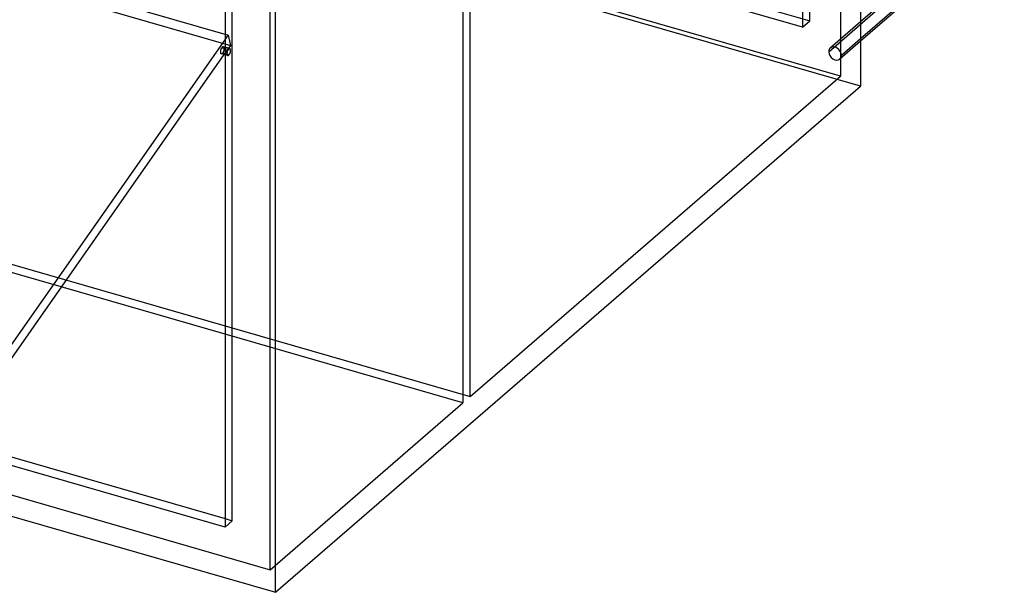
# Model space of a CAD drawing. Header units: millimetres. Extents: x -766 to 748, y -857 to 897.
# Tile 11 of 87: x 410 to 747, y -857 to -661. Entities that reach past the tile are written whole.
import ezdxf

# ---------------------------------------------------------------- set-up
doc = ezdxf.new("R2010")
doc.units = ezdxf.units.MM
doc.layers.add('MAIN-1', color=7, linetype='Continuous')
doc.layers.add('MAIN-2', color=7, linetype='Continuous')

msp = doc.modelspace()

# ---------------------------------------------------------------- linework, layer by layer
at = {"layer": 'MAIN-1'}
for p, q in [((697.56, 511.66), (697.56, -683.45)), ((497.56, -856.66), (497.56, 338.45)), ((480.24, 326.13), (480.24, -834.34)), ((-697.56, -511.66), (497.56, -856.66)), ((746.78, -625.47), (697.56, -668.1)), ((480.24, -665.75), (395.9, -641.4)), ((705.29, -654.79), (697.56, -661.49)), ((710.04, -656.49), (697.56, -667.29)), ((390.28, -796.12), (480.24, -667.6)), ((480.24, -670.14), (479.67, -669.98)), ((479.89, -672.65), (393.43, -796.17)), ((480.24, -672.75), (478.98, -672.38)), ((480.24, -670.64), (479.13, -670.32)), ((497.56, -856.66), (697.56, -683.45)), ((480.24, -768.35), (424.23, -752.18)), ((395.88, -807.1), (480.24, -831.45)), ((480.24, -834.34), (396.57, -810.19))]:
    msp.add_line(p, q, dxfattribs=at)
for start_param, end_param in [(0.000058, 0.902162), (0.902162, 3.14165)]:
    msp.add_ellipse((479.32, -671.18), major_axis=(0.35, 1.2), ratio=0.433013, start_param=start_param, end_param=end_param, dxfattribs=at)
at = {"layer": 'MAIN-2'}
for p, q in [((690.73, 506.41), (690.73, -680.04)), ((680.24, -661.13), (680.24, 499.34)), ((677.74, 497.17), (677.74, -663.3)), ((495.73, -848.91), (495.73, 337.54)), ((482.74, -832.17), (482.74, 328.3)), ((561.63, 216.21), (561.63, -791.84)), ((564.13, -789.68), (564.13, 218.37)), ((-480.24, -326.13), (680.24, -661.13)), ((677.74, -663.3), (-482.74, -328.3)), ((-674.06, -335.76), (482.09, -669.51)), ((697.56, -683.45), (-497.56, -338.45)), ((690.73, -680.04), (-495.73, -337.54)), ((-622.33, -447.18), (564.13, -789.68)), ((424.23, -752.18), (-624.83, -449.34)), ((-690.73, -506.41), (495.73, -848.91)), ((686.73, -671.67), (704.46, -656.32)), ((677.74, -663.3), (680.24, -661.13)), ((697.56, -661.49), (687.26, -670.41)), ((481.31, -666.06), (480.24, -665.75)), ((480.24, -667.6), (481.31, -666.06)), ((481.31, -666.06), (482.09, -669.51)), ((482.09, -669.51), (479.89, -672.65)), ((481.83, -670.6), (480.24, -670.14)), ((697.56, -668.1), (690.53, -674.18)), ((697.56, -667.29), (691.06, -672.92)), ((479.52, -672.04), (481.68, -672.67)), ((481.29, -670.94), (480.24, -670.64)), ((481.14, -673.01), (480.24, -672.75)), ((564.13, -789.68), (690.73, -680.04)), ((561.63, -791.84), (480.24, -768.35)), ((495.73, -848.91), (561.63, -791.84)), ((480.24, -831.45), (482.74, -832.17)), ((480.24, -834.34), (482.74, -832.17))]:
    msp.add_line(p, q, dxfattribs=at)
for centre, major_axis, ratio, start_param, end_param in [((479.32, -671.18), (0.35, 1.2), 0.433013, -2.239431, 0.000058), ((688.9, -672.29), (-1.64, 1.89), 0.75, -2.427868, 0.000079), ((479.32, -671.18), (0.35, 1.2), 0.433013, -3.141535, -2.239431), ((481.49, -671.81), (-0.35, -1.2), 0.433013, -2.239431, 0.000058), ((481.49, -671.81), (-0.35, -1.2), 0.433013, 0.000058, 0.902162), ((481.49, -671.81), (-0.35, -1.2), 0.433013, -3.141535, -2.239431), ((481.49, -671.81), (-0.35, -1.2), 0.433013, 0.902162, 3.14165), ((688.9, -672.29), (-1.64, 1.89), 0.75, 0.000079, 0.713724), ((688.9, -672.29), (-1.64, 1.89), 0.75, 0.713724, 3.141672), ((688.9, -672.29), (-1.64, 1.89), 0.75, -3.141514, -2.427868)]:
    msp.add_ellipse(centre, major_axis=major_axis, ratio=ratio, start_param=start_param, end_param=end_param, dxfattribs=at)

doc.saveas('drawing.dxf')
